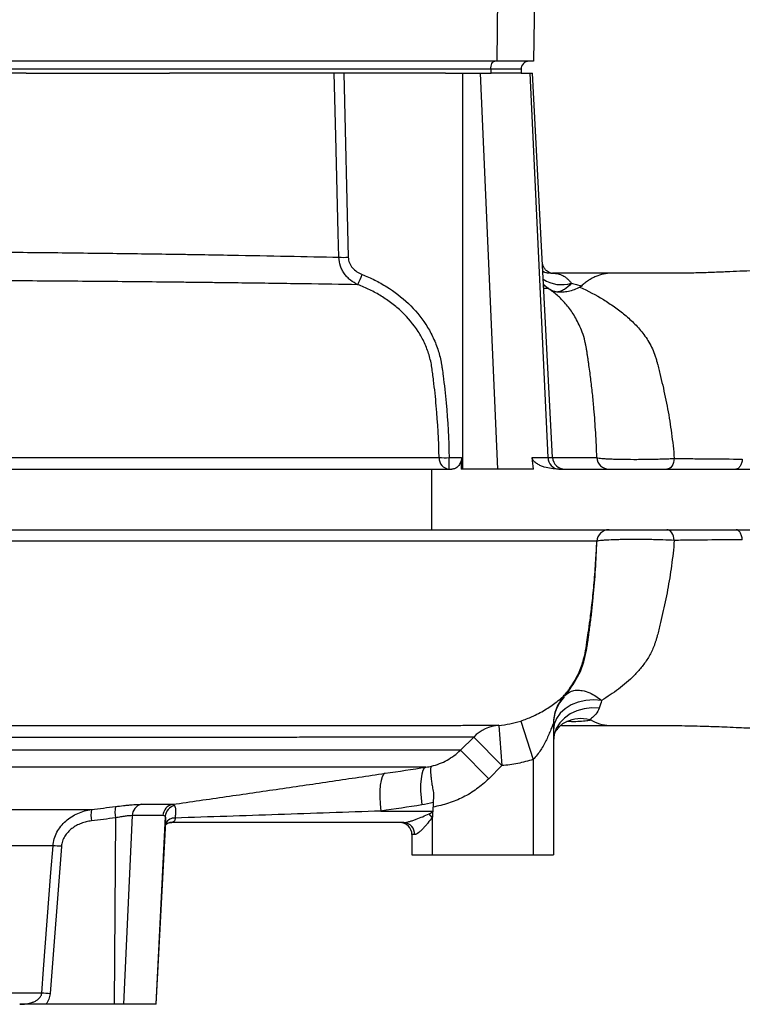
# Model space of a CAD drawing. Header units: millimetres. Extents: x 1836 to 4073, y 1425 to 4760.
# Tile 5 of 17: x 2534 to 2892, y 1675 to 2163. Entities that reach past the tile are written whole.
import ezdxf

# ---------------------------------------------------------------- set-up
doc = ezdxf.new("R2010")
doc.units = ezdxf.units.MM
doc.header["$LTSCALE"] = 2

msp = doc.modelspace()

# ---------------------------------------------------------------- linework, layer by layer
at = {"color": 7, "linetype": 'Continuous', "lineweight": 25}
for p, q in [((2771.49, 2238.44), (2770.65, 2142.44)), ((2790.38, 2238.44), (2788.7, 2142.44)), ((2770.65, 2142.44), (2381.65, 2142.44)), ((2788.7, 2142.44), (2770.65, 2142.44)), ((2767.6, 2138.44), (2378.6, 2138.44)), ((2537.64, 2136.44), (2400.96, 2136.44)), ((2537.64, 2136.44), (2608.56, 2136.44)), ((2745.24, 2136.44), (2608.56, 2136.44)), ((2694.82, 2136.44), (2697.08, 2045.34)), ((2745.24, 2136.44), (2753.74, 2136.44)), ((2753.74, 1940.44), (2753.74, 2136.44)), ((2753.74, 2136.44), (2762.53, 2136.44)), ((2771.15, 1940.44), (2762.53, 2136.44)), ((2762.53, 2136.44), (2767.74, 2136.44)), ((2767.6, 2138.44), (2767.6, 2136.44)), ((2782.6, 2138.44), (2767.6, 2138.44)), ((2782.6, 2136.44), (2767.74, 2136.44)), ((2782.6, 2138.44), (2782.6, 2136.44)), ((2782.6, 2136.44), (2787.11, 2136.44)), ((2795.99, 1946.12), (2787.11, 2136.44)), ((2787.11, 2136.44), (2788.25, 2136.44)), ((2798.23, 1946.12), (2788.25, 2136.44)), ((2797.14, 2037.44), (2798.4, 2037.44)), ((2827.7, 2037.44), (2798.25, 2037.44)), ((2858.8, 2037.44), (2827.36, 2037.44)), ((2795.62, 2030.26), (2798.9, 2028.45)), ((2747.03, 1946.12), (2753.16, 1946.12)), ((2747.03, 1940.44), (2747.03, 1946.12)), ((2788.1, 1946.12), (2795.99, 1946.12)), ((2354.08, 1940.44), (2738.29, 1940.44)), ((2738.29, 1940.44), (2738.29, 1910.44)), ((2738.29, 1940.44), (2748.42, 1940.44)), ((2753.74, 1940.44), (2752.92, 1940.44)), ((2771.15, 1940.44), (2753.74, 1940.44)), ((2788.82, 1940.44), (2771.15, 1940.44)), ((2801.31, 1940.44), (3002.87, 1940.44)), ((2354.08, 1910.44), (2738.29, 1910.44)), ((2738.29, 1910.44), (3002.72, 1910.44)), ((2803.18, 1827.54), (2803.82, 1827.91)), ((2803.78, 1827.93), (2804.1, 1828.28)), ((2782.42, 1815.7), (2788.6, 1796.69)), ((2798.6, 1814.44), (2798.6, 1749.44)), ((2771.63, 1813.57), (2773.17, 1793.64)), ((2802.71, 1813.44), (2826.66, 1813.44)), ((2827.36, 1813.44), (2858.85, 1813.44)), ((2752.6, 1801.27), (2759.16, 1807.78)), ((2759.16, 1807.78), (2773.17, 1793.64)), ((2752.6, 1801.27), (2416.69, 1801.27)), ((2752.6, 1801.27), (2766.61, 1787.13)), ((2788.6, 1796.69), (2788.6, 1749.44)), ((2735.54, 1792.86), (2419.28, 1792.86)), ((2773.17, 1793.64), (2766.61, 1787.13)), ((2739.12, 1775.31), (2738.9, 1771.12)), ((2493.13, 1771.88), (2569.97, 1771.88)), ((2594.62, 1774.46), (2610.16, 1774.46)), ((2713.27, 1771.12), (2738.9, 1771.12)), ((2738.9, 1771.12), (2738.89, 1770.98)), ((2581.86, 1767.76), (2581.23, 1675.44)), ((2590.13, 1768.85), (2585.78, 1675.44)), ((2605.37, 1768.85), (2590.13, 1768.85)), ((2606.39, 1768.49), (2601.75, 1675.44)), ((2602.03, 1675.44), (2606.77, 1765.79)), ((2608.63, 1765.4), (2609.8, 1765.44)), ((2724.65, 1765.44), (2608.78, 1765.44)), ((2738.6, 1767.97), (2737.11, 1769.71)), ((2738.6, 1767.97), (2738.6, 1749.44)), ((2728.6, 1759.44), (2728.6, 1749.44)), ((2729.88, 1759.44), (2728.6, 1759.44)), ((2550.93, 1753.87), (2491.55, 1753.87)), ((2555.09, 1753.66), (2549.49, 1680.71)), ((2728.6, 1749.44), (2738.6, 1749.44)), ((2738.6, 1749.44), (2788.6, 1749.44)), ((2788.6, 1749.44), (2798.6, 1749.44)), ((2545.34, 1680.91), (2488.42, 1680.91)), ((2581.23, 1675.44), (2547.36, 1675.44)), ((2585.78, 1675.44), (2581.23, 1675.44)), ((2601.75, 1675.44), (2585.78, 1675.44)), ((2602.03, 1675.44), (2601.75, 1675.44))]:
    msp.add_line(p, q, dxfattribs=at)
at = {"color": 8, "linetype": 'Continuous', "lineweight": 25}
msp.add_line((2795.99, 1946.12), (2798.23, 1946.12), dxfattribs=at)
at = {"color": 7, "linetype": 'Continuous', "lineweight": 25, "flags": 128}
for points in [[(2767.6, 2138.44), (2767.64, 2139.22), (2767.75, 2139.97), (2767.94, 2140.66), (2768.18, 2141.27), (2768.49, 2141.76), (2768.83, 2142.13), (2769.21, 2142.36), (2769.6, 2142.44)], [(2692.45, 2045.34), (2692.15, 2057.32), (2690.95, 2105.24), (2690.17, 2136.44)], [(2858.45, 1945.72), (2858.31, 1944.66), (2858.06, 1943.65), (2857.71, 1942.74), (2857.26, 1941.95), (2856.73, 1941.3), (2856.14, 1940.83), (2855.51, 1940.54), (2854.85, 1940.44)], [(2858.45, 1905.16), (2858.31, 1906.22), (2858.06, 1907.22), (2857.71, 1908.14), (2857.26, 1908.93), (2856.73, 1909.57), (2856.14, 1910.05), (2855.51, 1910.34), (2854.85, 1910.44)], [(2806.78, 1831.6), (2808.45, 1833.72), (2811.99, 1840.31), (2813.7, 1845.08), (2814.98, 1850.72), (2814.98, 1850.72), (2814.98, 1850.72)], [(2822.48, 1825.95), (2818.58, 1826.24), (2814.68, 1825.94), (2810.93, 1825.08), (2807.48, 1823.68), (2804.45, 1821.81), (2801.96, 1819.52), (2800.12, 1816.91), (2798.98, 1814.08), (2798.6, 1811.13)], [(2821.31, 1822.14), (2817.53, 1822.27), (2813.78, 1821.81), (2810.21, 1820.78), (2806.94, 1819.22), (2804.08, 1817.19), (2801.75, 1814.75), (2800.02, 1811.99), (2798.96, 1809.02), (2798.6, 1805.93)], [(2715.35, 1789.83), (2714.53, 1789.27), (2713.84, 1788.09), (2713.29, 1786.31), (2712.92, 1783.99), (2712.72, 1781.22), (2712.72, 1778.08), (2712.9, 1774.68), (2713.27, 1771.12)], [(2735.54, 1792.86), (2734.71, 1792.31), (2734.02, 1791.13), (2733.47, 1789.35), (2733.1, 1787.04), (2732.91, 1784.26), (2732.91, 1781.12), (2733.09, 1777.71), (2733.47, 1774.15)], [(2545.34, 1680.91), (2546.26, 1692.87), (2549.92, 1740.68), (2550.93, 1753.87)]]:
    msp.add_lwpolyline(points, dxfattribs=at)
at = {"color": 7, "linetype": 'Continuous', "lineweight": 25}
for centre, radius, start, end in [((2786.6, 2138.44), 4, 90, 180), ((2694.76, 2124.63), 79.32, 268.3283, 271.6717), ((2588.08, 2081.82), 124.28, 336.2416, 338.7733), ((2747.54, 1945.93), 5.52, 177.59, 264.6419), ((2745.08, 2018.02), 71.92, 267.568, 271.5495), ((2801.65, 1946.09), 5.66, 179.6502, 266.7227), ((2804.22, 1946.44), 6, 183, 270), ((2826.15, 1946.43), 6, 182.5141, 269.9738), ((2826.15, 1904.44), 6, 90.0262, 177.4859), ((2818.57, 1814.44), 19.97, 137.6053, 179.9964), ((2818.6, 1814.09), 20, 137.0979, 179.9483), ((2773.2, 1793.89), 19.75, 94.5424, 135.308), ((2583.7, 1769.11), 14.01, 168.577, 191.6865), ((2595.47, 1770.63), 13.91, 168.6413, 191.9187), ((2595.92, 1768.82), 5.79, 102.9483, 179.7173), ((2611.26, 1768.67), 5.89, 100.731, 178.2716), ((2612.67, 1767.75), 6.32, 104.8473, 173.2609), ((2722.6, 1759.44), 6, 0, 90), ((2724.24, 1759.8), 5.65, 356.3463, 85.8073), ((2548.93, 1672.73), 81.17, 85.6526, 88.5886), ((2543.32, 1599.53), 81.41, 85.6539, 88.5751)]:
    msp.add_arc(centre, radius, start, end, dxfattribs=at)
at = {"color": 8, "linetype": 'Continuous', "lineweight": 25}
for centre, radius, start, end in [((2796.43, 2042.37), 4.96, 232.2455, 248.5567), ((2802.7, 2048.21), 16.44, 236.3581, 287.1009), ((2611.08, 1762.71), 4.95, 86.4796, 151.4879)]:
    msp.add_arc(centre, radius, start, end, dxfattribs=at)
at = {"color": 7, "linetype": 'Continuous', "lineweight": 25}
for centre, major_axis, ratio, start_param, end_param in [((3064.34, -2849.57), (0, 7632.45), 0.052408, 0.891393, 0.89235), ((2694.21, 1771.44), (44.81, 0), 0.133894, 5.990405, 6.207124), ((2609.43, 1771.44), (5.72, 3.21), 0.886144, 4.147412, 4.182061), ((2694.21, 1771.44), (46.36, 0), 0.258819, 5.990405, 6.001004)]:
    msp.add_ellipse(centre, major_axis=major_axis, ratio=ratio, start_param=start_param, end_param=end_param, dxfattribs=at)
for points, knots in [([(2433.27, 2048.63), (2445.8, 2048.55), (2458.25, 2048.46), (2473.74, 2048.34), (2476.84, 2048.32), (2483.02, 2048.27), (2486.1, 2048.25), (2495.29, 2048.17), (2501.36, 2048.12), (2519.37, 2047.96), (2531.12, 2047.85), (2554.14, 2047.62), (2565.4, 2047.49), (2587.42, 2047.22), (2598.18, 2047.08), (2611.31, 2046.88), (2613.92, 2046.84), (2619.09, 2046.76), (2621.64, 2046.72), (2629.23, 2046.59), (2634.19, 2046.51), (2648.75, 2046.25), (2658.05, 2046.07), (2675.86, 2045.71), (2684.36, 2045.53), (2692.45, 2045.34)], [0, 0, 0, 0, 0.125, 0.125, 0.15625, 0.15625, 0.1875, 0.1875, 0.25, 0.25, 0.375, 0.375, 0.5, 0.5, 0.625, 0.625, 0.65625, 0.65625, 0.6875, 0.6875, 0.75, 0.75, 0.875, 0.875, 1, 1, 1, 1]), ([(2701.82, 2031.76), (2700.51, 2032.36), (2699.3, 2033.11), (2697.63, 2034.46), (2697.09, 2034.96), (2696.1, 2036.01), (2695.64, 2036.57), (2694.8, 2037.74), (2694.42, 2038.36), (2693.75, 2039.66), (2693.47, 2040.33), (2692.76, 2042.4), (2692.49, 2043.86), (2692.45, 2045.34)], [0, 0, 0, 0, 0.25, 0.25, 0.375, 0.375, 0.5, 0.5, 0.625, 0.625, 0.75, 0.75, 1, 1, 1, 1]), ([(2697.08, 2045.34), (2697.1, 2044.37), (2697.32, 2043.41), (2697.87, 2042.08), (2698.09, 2041.64), (2698.61, 2040.82), (2698.9, 2040.44), (2699.84, 2039.35), (2700.58, 2038.71), (2702.17, 2037.63), (2703.02, 2037.19), (2703.92, 2036.83)], [0, 0, 0, 0, 0.25, 0.25, 0.375, 0.375, 0.5, 0.5, 0.75, 0.75, 1, 1, 1, 1]), ([(2797.49, 2037.48), (2797.43, 2037.5), (2797.25, 2037.54), (2796.56, 2037.78), (2795.53, 2038.37), (2794.43, 2039.38), (2793.59, 2040.8), (2793.14, 2042.05), (2793.19, 2042.76), (2793.2, 2042.88)], [0, 0, 0, 0, 0.061443, 0.183126, 0.348854, 0.530915, 0.735919, 0.957857, 1, 1, 1, 1]), ([(2796.46, 2037.45), (2796.25, 2037.46), (2795.83, 2037.5), (2794.65, 2037.68), (2793.73, 2038.05), (2793.4, 2038.19)], [0, 0, 0, 0, 0.363738, 0.769331, 1, 1, 1, 1]), ([(2948.3, 2041.07), (2944.02, 2040.87), (2936.09, 2040.51), (2925.44, 2040), (2916.8, 2039.59), (2909.93, 2039.26), (2904.36, 2039), (2898.79, 2038.74), (2892.8, 2038.47), (2887.47, 2038.24), (2883.38, 2038.07), (2880.11, 2037.93), (2874.95, 2037.74), (2867.74, 2037.5), (2861.92, 2037.47), (2858.8, 2037.45)], [0, 0, 0, 0, 0.145973, 0.270214, 0.372761, 0.453596, 0.514924, 0.570791, 0.648942, 0.722377, 0.747298, 0.780288, 0.822866, 0.905042, 1, 1, 1, 1]), ([(2701.82, 2031.76), (2693.47, 2031.89), (2684.66, 2032.03), (2666.18, 2032.3), (2656.5, 2032.44), (2641.32, 2032.64), (2636.15, 2032.7), (2628.22, 2032.8), (2625.55, 2032.83), (2620.15, 2032.89), (2617.42, 2032.92), (2603.66, 2033.07), (2592.37, 2033.18), (2569.25, 2033.39), (2557.41, 2033.48), (2533.19, 2033.66), (2520.81, 2033.75), (2501.82, 2033.87), (2495.42, 2033.91), (2485.72, 2033.97), (2482.47, 2033.98), (2475.96, 2034.02), (2472.7, 2034.04), (2456.39, 2034.13), (2443.27, 2034.2), (2430.07, 2034.26)], [0, 0, 0, 0, 0.125, 0.125, 0.25, 0.25, 0.3125, 0.3125, 0.34375, 0.34375, 0.375, 0.375, 0.5, 0.5, 0.625, 0.625, 0.75, 0.75, 0.8125, 0.8125, 0.84375, 0.84375, 0.875, 0.875, 1, 1, 1, 1]), ([(2703.92, 2036.83), (2706.04, 2035.99), (2708.12, 2035.06), (2712.19, 2033.03), (2714.18, 2031.92), (2719.93, 2028.33), (2723.52, 2025.58), (2730.11, 2019.29), (2733, 2015.83), (2736.68, 2010.18), (2737.8, 2008.22), (2739.79, 2004.11), (2740.64, 2002.01), (2742.07, 1997.75), (2742.64, 1995.58), (2743.17, 1992.82), (2743.27, 1992.27), (2743.44, 1991.16), (2743.52, 1990.6), (2743.75, 1988.92), (2743.9, 1987.8), (2744.61, 1982.19), (2745.1, 1977.69), (2746.34, 1964.19), (2746.84, 1955.17), (2747.03, 1946.12)], [0, 0, 0, 0, 0.0625, 0.0625, 0.125, 0.125, 0.25, 0.25, 0.375, 0.375, 0.4375, 0.4375, 0.5, 0.5, 0.5625, 0.5625, 0.578125, 0.578125, 0.59375, 0.59375, 0.625, 0.625, 0.75, 0.75, 1, 1, 1, 1]), ([(2796.72, 2037.44), (2796.65, 2037.44), (2796.58, 2037.44), (2796.43, 2037.44), (2796.35, 2037.44), (2796.27, 2037.44)], [0, 0, 0, 0, 0.5, 0.5, 1, 1, 1, 1]), ([(2798.4, 2037.44), (2798.41, 2037.44), (2798.41, 2037.44), (2798.42, 2037.44), (2798.43, 2037.44), (2798.46, 2037.44), (2798.51, 2037.44), (2798.62, 2037.44), (2798.71, 2037.43), (2798.87, 2037.43), (2798.98, 2037.42), (2799.3, 2037.4), (2799.51, 2037.39), (2800.13, 2037.31), (2800.55, 2037.24), (2801.36, 2037.04), (2801.76, 2036.92), (2802.55, 2036.63), (2802.93, 2036.45), (2803.68, 2036.05), (2804.06, 2035.83), (2804.8, 2035.32), (2805.16, 2035.04), (2805.86, 2034.41), (2806.2, 2034.07), (2806.89, 2033.33), (2807.21, 2032.93), (2807.53, 2032.5)], [0, 0, 0, 0, 0.000977, 0.000977, 0.001953, 0.003906, 0.007813, 0.015625, 0.03125, 0.03125, 0.0625, 0.0625, 0.125, 0.125, 0.25, 0.25, 0.375, 0.375, 0.5, 0.5, 0.625, 0.625, 0.75, 0.75, 0.875, 0.875, 1, 1, 1, 1]), ([(2827.36, 2037.44), (2824.71, 2037.44), (2822.14, 2036.89), (2818.99, 2035.56), (2818.37, 2035.26), (2817.13, 2034.59), (2816.52, 2034.22), (2815.32, 2033.43), (2814.73, 2033), (2813.58, 2032.09), (2813.02, 2031.61), (2812.46, 2031.1)], [0, 0, 0, 0, 0.5, 0.5, 0.625, 0.625, 0.75, 0.75, 0.875, 0.875, 1, 1, 1, 1]), ([(2742.03, 1946.16), (2741.85, 1954.7), (2741.39, 1963.21), (2740.27, 1975.95), (2739.82, 1980.19), (2739.17, 1985.49), (2739.04, 1986.55), (2738.83, 1988.13), (2738.76, 1988.66), (2738.62, 1989.72), (2738.55, 1990.25), (2738.15, 1992.88), (2737.68, 1994.94), (2736.45, 1999), (2735.69, 2000.98), (2734.34, 2003.91), (2733.85, 2004.88), (2732.82, 2006.75), (2732.28, 2007.67), (2729.42, 2012.15), (2726.7, 2015.41), (2722.01, 2019.85), (2720.37, 2021.24), (2716.97, 2023.81), (2715.21, 2025.01), (2711.56, 2027.23), (2709.67, 2028.26), (2705.8, 2030.14), (2703.83, 2030.99), (2701.82, 2031.76)], [0, 0, 0, 0, 0.25, 0.25, 0.375, 0.375, 0.40625, 0.40625, 0.421875, 0.421875, 0.4375, 0.4375, 0.5, 0.5, 0.5625, 0.5625, 0.59375, 0.59375, 0.625, 0.625, 0.75, 0.75, 0.8125, 0.8125, 0.875, 0.875, 0.9375, 0.9375, 1, 1, 1, 1]), ([(2796.32, 2029.75), (2796.16, 2029.85), (2795.51, 2030.27), (2794.57, 2031.03), (2793.89, 2031.84), (2793.72, 2032.04)], [0, 0, 0, 0, 0.1939566, 0.8104372, 1, 1, 1, 1]), ([(2814.76, 2001.02), (2814.6, 2001.95), (2814.18, 2004.4), (2813.01, 2008.06), (2811.46, 2011.86), (2809.28, 2016.07), (2806.29, 2020.56), (2802.26, 2025.01), (2798.89, 2028.03), (2796.77, 2029.4), (2796.19, 2029.77)], [0, 0, 0, 0, 0.080158, 0.210986, 0.325322, 0.42899, 0.615423, 0.783896, 0.940987, 1, 1, 1, 1]), ([(2796.34, 2029.79), (2796.34, 2029.79), (2796.35, 2029.8), (2796.27, 2029.81), (2796.21, 2029.81)], [0, 0, 0, 0, 0.237365, 1, 1, 1, 1]), ([(2800.41, 2028.12), (2800.18, 2028.15), (2799.94, 2028.18), (2799.57, 2028.26), (2799.44, 2028.29), (2799.18, 2028.36), (2799.04, 2028.4), (2798.9, 2028.45)], [0, 0, 0, 0, 0.5, 0.5, 0.75, 0.75, 1, 1, 1, 1]), ([(2807.53, 2032.5), (2806.42, 2031.19), (2805.25, 2030.16), (2803.44, 2029.05), (2802.84, 2028.76), (2801.62, 2028.32), (2801.01, 2028.18), (2800.41, 2028.12)], [0, 0, 0, 0, 0.5, 0.5, 0.75, 0.75, 1, 1, 1, 1]), ([(2811.76, 2030.6), (2809.88, 2029.57), (2807.97, 2028.85), (2805.56, 2028.32), (2805.08, 2028.24), (2804.12, 2028.11), (2803.65, 2028.06), (2802.24, 2027.98), (2801.31, 2028.01), (2800.41, 2028.12)], [0, 0, 0, 0, 0.5, 0.5, 0.625, 0.625, 0.75, 0.75, 1, 1, 1, 1]), ([(2807.53, 2032.5), (2808.36, 2032.28), (2809.18, 2032.06), (2810.42, 2031.71), (2810.83, 2031.59), (2811.64, 2031.35), (2812.05, 2031.22), (2812.46, 2031.1)], [0, 0, 0, 0, 0.5, 0.5, 0.75, 0.75, 1, 1, 1, 1]), ([(2811.76, 2030.6), (2815.8, 2028.73), (2819.64, 2026.67), (2825.19, 2023.26), (2827.01, 2022.07), (2829.69, 2020.19), (2830.58, 2019.54), (2832.32, 2018.21), (2833.18, 2017.52), (2835.72, 2015.38), (2837.36, 2013.88), (2840.52, 2010.66), (2842.02, 2008.94), (2844.13, 2006.08), (2844.81, 2005.08), (2846.07, 2003.02), (2846.66, 2001.94), (2847.74, 1999.7), (2848.23, 1998.54), (2848.88, 1996.72), (2849.09, 1996.1), (2849.39, 1995.17), (2849.49, 1994.86), (2849.69, 1994.23), (2849.79, 1993.91), (2849.88, 1993.6)], [0, 0, 0, 0, 0.25, 0.25, 0.375, 0.375, 0.4375, 0.4375, 0.5, 0.5, 0.625, 0.625, 0.75, 0.75, 0.8125, 0.8125, 0.875, 0.875, 0.9375, 0.9375, 0.96875, 0.96875, 0.984375, 0.984375, 1, 1, 1, 1]), ([(2814.98, 2000.16), (2814.98, 2000.16), (2814.79, 2001.31), (2814.55, 2002.39), (2814.3, 2003.47)], [0, 0, 0, 0, 0.000029, 1, 1, 1, 1]), ([(2818.69, 1970.32), (2818.47, 1972.84), (2818.23, 1975.34), (2817.7, 1980.33), (2817.42, 1982.81), (2816.8, 1987.77), (2816.47, 1990.25), (2816.02, 1993.35), (2815.93, 1993.97), (2815.75, 1995.21), (2815.65, 1995.83), (2815.46, 1997.07), (2815.37, 1997.69), (2815.22, 1998.62), (2815.18, 1998.93), (2815.08, 1999.54), (2815.03, 1999.85), (2814.98, 2000.16)], [0, 0, 0, 0, 0.25, 0.25, 0.5, 0.5, 0.75, 0.75, 0.8125, 0.8125, 0.875, 0.875, 0.9375, 0.9375, 0.96875, 0.96875, 1, 1, 1, 1]), ([(2849.88, 1993.6), (2849.9, 1993.54), (2849.91, 1993.48), (2849.94, 1993.35), (2849.99, 1993.17), (2850.1, 1992.75), (2850.31, 1991.89), (2850.5, 1991.16), (2850.86, 1989.71), (2851.1, 1988.73), (2851.81, 1985.82), (2852.27, 1983.88), (2853.6, 1978.05), (2854.42, 1974.16), (2855.89, 1966.27), (2856.54, 1962.27), (2857.64, 1954.13), (2858.1, 1949.97), (2858.45, 1945.72)], [0, 0, 0, 0, 0.003906, 0.003906, 0.007813, 0.015625, 0.03125, 0.0625, 0.0625, 0.125, 0.125, 0.25, 0.25, 0.5, 0.5, 0.75, 0.75, 1, 1, 1, 1]), ([(1951.58, 1946.17), (1957.52, 1946.17), (1963.68, 1946.17), (1973.25, 1946.17), (1976.5, 1946.17), (1983.11, 1946.17), (1986.47, 1946.17), (2003.56, 1946.17), (2017.89, 1946.17), (2047.81, 1946.17), (2063.41, 1946.17), (2087.76, 1946.17), (2096.03, 1946.17), (2108.68, 1946.17), (2112.94, 1946.17), (2119.39, 1946.17), (2121.55, 1946.17), (2125.88, 1946.17), (2128.07, 1946.17), (2147.72, 1946.17), (2165.51, 1946.17), (2201.7, 1946.17), (2220.1, 1946.17), (2248.15, 1946.17), (2257.58, 1946.17), (2271.84, 1946.17), (2276.61, 1946.17), (2286.19, 1946.17), (2291.01, 1946.17), (2315.05, 1946.17), (2334.22, 1946.17), (2372.43, 1946.16), (2391.47, 1946.16), (2419.93, 1946.16), (2429.4, 1946.16), (2443.58, 1946.16), (2448.3, 1946.16), (2455.37, 1946.16), (2457.73, 1946.16), (2462.44, 1946.16), (2464.78, 1946.16), (2485.82, 1946.16), (2504.04, 1946.16), (2539.58, 1946.16), (2556.9, 1946.16), (2582.17, 1946.16), (2590.48, 1946.16), (2600.71, 1946.16), (2602.75, 1946.16), (2606.82, 1946.16), (2608.84, 1946.16), (2614.87, 1946.16), (2618.84, 1946.16), (2638.43, 1946.16), (2653.28, 1946.16), (2681.41, 1946.16), (2694.7, 1946.16), (2710.31, 1946.16), (2713.39, 1946.16), (2717.92, 1946.16), (2719.42, 1946.16), (2722.39, 1946.16), (2723.87, 1946.16), (2731.16, 1946.16), (2736.72, 1946.16), (2742.03, 1946.16)], [0, 0, 0, 0, 0.03125, 0.03125, 0.046875, 0.046875, 0.0625, 0.0625, 0.125, 0.125, 0.1875, 0.1875, 0.21875, 0.21875, 0.234375, 0.234375, 0.242188, 0.242188, 0.25, 0.25, 0.3125, 0.3125, 0.375, 0.375, 0.40625, 0.40625, 0.421875, 0.421875, 0.4375, 0.4375, 0.5, 0.5, 0.5625, 0.5625, 0.59375, 0.59375, 0.609375, 0.609375, 0.617188, 0.617188, 0.625, 0.625, 0.6875, 0.6875, 0.75, 0.75, 0.78125, 0.78125, 0.789062, 0.789062, 0.796875, 0.796875, 0.8125, 0.8125, 0.875, 0.875, 0.9375, 0.9375, 0.953125, 0.953125, 0.960937, 0.960937, 0.96875, 0.96875, 1, 1, 1, 1]), ([(2753.16, 1946.12), (2753.14, 1945.68), (2753.09, 1945.26), (2752.9, 1944.44), (2752.78, 1944.04), (2752.48, 1943.32), (2752.3, 1942.98), (2751.91, 1942.38), (2751.7, 1942.11), (2751.25, 1941.63), (2751.01, 1941.41), (2750.51, 1941.06), (2750.26, 1940.91), (2749.75, 1940.67), (2749.48, 1940.59), (2748.95, 1940.47), (2748.68, 1940.44), (2748.42, 1940.44)], [0, 0, 0, 0, 0.125, 0.125, 0.25, 0.25, 0.375, 0.375, 0.5, 0.5, 0.625, 0.625, 0.75, 0.75, 0.875, 0.875, 1, 1, 1, 1]), ([(2801.31, 1940.44), (2800.08, 1940.44), (2798.86, 1940.53), (2796.46, 1940.88), (2795.28, 1941.13), (2793.53, 1941.67), (2792.95, 1941.88), (2791.8, 1942.37), (2791.24, 1942.65), (2790.15, 1943.31), (2789.62, 1943.69), (2788.91, 1944.43), (2788.68, 1944.7), (2788.4, 1945.18), (2788.31, 1945.36), (2788.18, 1945.72), (2788.13, 1945.92), (2788.1, 1946.12)], [0, 0, 0, 0, 0.25, 0.25, 0.5, 0.5, 0.625, 0.625, 0.75, 0.75, 0.875, 0.875, 0.9375, 0.9375, 0.96875, 0.96875, 1, 1, 1, 1]), ([(2820.16, 1946.17), (2820.26, 1946.08), (2820.65, 1945.99), (2821.65, 1945.85), (2822.06, 1945.81), (2823, 1945.72), (2823.53, 1945.68), (2824.72, 1945.6), (2825.37, 1945.57), (2826.81, 1945.5), (2827.58, 1945.47), (2829.2, 1945.41), (2830.06, 1945.39), (2831.87, 1945.35), (2832.83, 1945.33), (2835.77, 1945.29), (2837.82, 1945.28), (2841.05, 1945.29), (2842.14, 1945.29), (2844.3, 1945.31), (2845.37, 1945.33), (2847.53, 1945.37), (2848.62, 1945.39), (2850.73, 1945.44), (2851.76, 1945.47), (2853.77, 1945.53), (2854.75, 1945.56), (2856.66, 1945.64), (2857.58, 1945.68), (2858.45, 1945.72)], [0, 0, 0, 0, 0.125, 0.125, 0.1875, 0.1875, 0.25, 0.25, 0.3125, 0.3125, 0.375, 0.375, 0.4375, 0.4375, 0.5, 0.5, 0.625, 0.625, 0.6875, 0.6875, 0.75, 0.75, 0.8125, 0.8125, 0.875, 0.875, 0.9375, 0.9375, 1, 1, 1, 1]), ([(2858.45, 1945.72), (2859.81, 1945.7), (2861.16, 1945.69), (2863.89, 1945.66), (2865.26, 1945.65), (2869.39, 1945.6), (2872.18, 1945.58), (2880.6, 1945.5), (2886.32, 1945.45), (2892.13, 1945.4)], [0, 0, 0, 0, 0.125, 0.125, 0.25, 0.25, 0.5, 0.5, 1, 1, 1, 1]), ([(2892.13, 1945.4), (2892.07, 1944.71), (2891.94, 1944.05), (2891.57, 1942.84), (2891.33, 1942.29), (2890.76, 1941.39), (2890.43, 1941.04), (2889.74, 1940.56), (2889.37, 1940.44), (2889, 1940.44)], [0, 0, 0, 0, 0.25, 0.25, 0.5, 0.5, 0.75, 0.75, 1, 1, 1, 1]), ([(2892.13, 1905.48), (2892.07, 1906.16), (2891.94, 1906.83), (2891.58, 1908.04), (2891.34, 1908.58), (2890.79, 1909.48), (2890.47, 1909.84), (2889.79, 1910.31), (2889.43, 1910.44), (2889.07, 1910.44)], [0, 0, 0, 0, 0.25, 0.25, 0.5, 0.5, 0.75, 0.75, 1, 1, 1, 1]), ([(2820.16, 1904.7), (2819.47, 1904.7), (2818.01, 1904.7), (2815.22, 1904.7), (2814.61, 1904.7), (2813.3, 1904.7), (2812.6, 1904.7), (2810.35, 1904.7), (2808.66, 1904.71), (2803.07, 1904.71), (2798.63, 1904.71), (2788.34, 1904.71), (2782.49, 1904.71), (2774.27, 1904.71), (2772.58, 1904.71), (2769.1, 1904.71), (2767.32, 1904.71), (2761.85, 1904.71), (2758.05, 1904.71), (2746.18, 1904.71), (2737.64, 1904.71), (2719.38, 1904.71), (2709.66, 1904.71), (2694.18, 1904.71), (2688.87, 1904.71), (2680.67, 1904.71), (2677.9, 1904.71), (2672.28, 1904.71), (2669.44, 1904.71), (2655.09, 1904.71), (2643.18, 1904.71), (2618.52, 1904.71), (2605.77, 1904.71), (2579.42, 1904.71), (2565.82, 1904.71), (2548.29, 1904.71), (2544.76, 1904.71), (2537.64, 1904.71), (2534.06, 1904.71), (2523.3, 1904.71), (2516.08, 1904.71), (2494.27, 1904.71), (2479.54, 1904.71), (2449.71, 1904.71), (2434.61, 1904.71), (2411.67, 1904.71), (2403.97, 1904.71), (2392.36, 1904.71), (2388.47, 1904.71), (2380.7, 1904.71), (2376.81, 1904.71), (2365.17, 1904.71), (2357.42, 1904.71), (2341.96, 1904.71), (2334.24, 1904.71), (2311.13, 1904.71), (2295.77, 1904.71), (2265.18, 1904.71), (2249.93, 1904.71), (2230.95, 1904.71), (2227.15, 1904.71), (2219.6, 1904.71), (2215.84, 1904.71), (2204.61, 1904.71), (2197.2, 1904.71), (2175.18, 1904.71), (2160.78, 1904.71), (2132.53, 1904.71), (2118.68, 1904.71), (2098.33, 1904.71), (2091.62, 1904.71), (2078.33, 1904.71), (2071.75, 1904.71), (2039.5, 1904.71), (2015.65, 1904.71), (1982.72, 1904.71), (1972.21, 1904.71), (1959.68, 1904.71), (1957.2, 1904.71), (1952.31, 1904.71), (1949.89, 1904.71), (1942.76, 1904.71), (1938.17, 1904.71), (1924.87, 1904.71), (1916.64, 1904.71), (1901.42, 1904.71), (1894.43, 1904.71), (1881.69, 1904.71), (1875.94, 1904.71), (1869.56, 1904.71), (1868.33, 1904.71), (1865.95, 1904.71), (1864.81, 1904.71), (1861.51, 1904.71), (1859.49, 1904.71), (1853.96, 1904.71), (1850.98, 1904.71), (1846.33, 1904.71), (1844.66, 1904.71), (1843.65, 1904.71)], [0, 0, 0, 0, 0.03125, 0.03125, 0.039063, 0.039063, 0.046875, 0.046875, 0.0625, 0.0625, 0.09375, 0.09375, 0.125, 0.125, 0.132813, 0.132813, 0.140625, 0.140625, 0.15625, 0.15625, 0.1875, 0.1875, 0.21875, 0.21875, 0.234375, 0.234375, 0.242188, 0.242188, 0.25, 0.25, 0.28125, 0.28125, 0.3125, 0.3125, 0.34375, 0.34375, 0.351563, 0.351563, 0.359375, 0.359375, 0.375, 0.375, 0.40625, 0.40625, 0.4375, 0.4375, 0.453125, 0.453125, 0.460938, 0.460938, 0.46875, 0.46875, 0.484375, 0.484375, 0.5, 0.5, 0.53125, 0.53125, 0.5625, 0.5625, 0.570313, 0.570313, 0.578125, 0.578125, 0.59375, 0.59375, 0.625, 0.625, 0.65625, 0.65625, 0.671875, 0.671875, 0.6875, 0.6875, 0.75, 0.75, 0.78125, 0.78125, 0.789063, 0.789063, 0.796875, 0.796875, 0.8125, 0.8125, 0.84375, 0.84375, 0.875, 0.875, 0.90625, 0.90625, 0.914063, 0.914063, 0.921875, 0.921875, 0.9375, 0.9375, 0.96875, 0.96875, 1, 1, 1, 1]), ([(2803.16, 1827.56), (2803.7, 1828.15), (2804.92, 1829.47), (2806.79, 1831.92), (2808.96, 1835.19), (2810.8, 1838.67), (2812.28, 1842.17), (2813.43, 1845.53), (2814.5, 1849.74), (2815.17, 1854.45), (2816, 1859.89), (2816.88, 1866.4), (2817.89, 1874.68), (2818.86, 1884.55), (2819.65, 1894.71), (2819.96, 1901.56), (2820.11, 1904.7)], [0, 0, 0, 0, 0.0301115, 0.0676653, 0.1160207, 0.1776254, 0.2149301, 0.2581805, 0.3099862, 0.3768231, 0.4349796, 0.5147866, 0.6210514, 0.7451033, 0.8831772, 1, 1, 1, 1]), ([(2814.98, 1850.72), (2814.98, 1850.73), (2814.98, 1850.75), (2814.99, 1850.79), (2815, 1850.84), (2815.02, 1850.96), (2815.06, 1851.19), (2815.13, 1851.67), (2815.2, 1852.08), (2815.33, 1852.91), (2815.41, 1853.46), (2815.58, 1854.56), (2815.67, 1855.12), (2815.83, 1856.22), (2815.91, 1856.77), (2816.15, 1858.43), (2816.31, 1859.53), (2816.61, 1861.73), (2816.76, 1862.84), (2817.18, 1866.14), (2817.45, 1868.35), (2817.94, 1872.77), (2818.17, 1874.99), (2818.81, 1881.68), (2819.16, 1886.19), (2819.6, 1893.06), (2819.74, 1895.37), (2819.97, 1900.03), (2820.07, 1902.36), (2820.16, 1904.7)], [0, 0, 0, 0, 0.000977, 0.000977, 0.001953, 0.003906, 0.007812, 0.015625, 0.03125, 0.03125, 0.0625, 0.0625, 0.09375, 0.09375, 0.125, 0.125, 0.1875, 0.1875, 0.25, 0.25, 0.375, 0.375, 0.5, 0.5, 0.75, 0.75, 0.875, 0.875, 1, 1, 1, 1]), ([(2858.45, 1905.16), (2856.7, 1905.24), (2854.82, 1905.31), (2851.79, 1905.41), (2850.74, 1905.44), (2848.63, 1905.49), (2847.57, 1905.51), (2845.42, 1905.55), (2844.34, 1905.56), (2842.15, 1905.58), (2841.07, 1905.59), (2838.95, 1905.59), (2837.9, 1905.59), (2835.83, 1905.58), (2834.8, 1905.57), (2832.85, 1905.54), (2831.91, 1905.53), (2830.1, 1905.49), (2829.23, 1905.46), (2826.76, 1905.38), (2825.34, 1905.31), (2823.84, 1905.21), (2823.56, 1905.19), (2823.02, 1905.15), (2822.77, 1905.13), (2822.07, 1905.07), (2821.66, 1905.03), (2820.99, 1904.94), (2820.73, 1904.89), (2820.33, 1904.8), (2820.21, 1904.75), (2820.16, 1904.7)], [0, 0, 0, 0, 0.125, 0.125, 0.1875, 0.1875, 0.25, 0.25, 0.3125, 0.3125, 0.375, 0.375, 0.4375, 0.4375, 0.5, 0.5, 0.5625, 0.5625, 0.625, 0.625, 0.75, 0.75, 0.78125, 0.78125, 0.8125, 0.8125, 0.875, 0.875, 0.9375, 0.9375, 1, 1, 1, 1]), ([(2858.45, 1905.16), (2858.27, 1903.03), (2858.07, 1900.91), (2857.61, 1896.73), (2857.36, 1894.67), (2856.53, 1888.54), (2855.88, 1884.55), (2854.41, 1876.67), (2853.59, 1872.78), (2852.26, 1866.97), (2851.81, 1865.03), (2851.1, 1862.13), (2850.86, 1861.16), (2850.49, 1859.7), (2850.37, 1859.22), (2850.19, 1858.49), (2850.13, 1858.25), (2850, 1857.76), (2849.94, 1857.52), (2849.88, 1857.28)], [0, 0, 0, 0, 0.125, 0.125, 0.25, 0.25, 0.5, 0.5, 0.75, 0.75, 0.875, 0.875, 0.9375, 0.9375, 0.96875, 0.96875, 0.984375, 0.984375, 1, 1, 1, 1]), ([(2892.13, 1905.48), (2886.32, 1905.43), (2880.59, 1905.38), (2872.17, 1905.3), (2868, 1905.26), (2863.89, 1905.21), (2861.16, 1905.19), (2859.81, 1905.17), (2858.45, 1905.16)], [0, 0, 0, 0, 0.5, 0.5, 0.75, 0.875, 0.875, 1, 1, 1, 1]), ([(2849.88, 1857.28), (2849.86, 1857.22), (2849.84, 1857.15), (2849.81, 1857.03), (2849.75, 1856.85), (2849.62, 1856.43), (2849.51, 1856.06), (2849.28, 1855.34), (2849.12, 1854.86), (2848.8, 1853.92), (2848.63, 1853.45), (2848.29, 1852.53), (2848.11, 1852.07), (2847.16, 1849.85), (2846.28, 1848.18), (2844.34, 1845.05), (2843.27, 1843.57), (2841, 1840.78), (2839.81, 1839.48), (2836.14, 1835.79), (2833.56, 1833.58), (2829.51, 1830.54), (2828.13, 1829.58), (2825.33, 1827.71), (2823.91, 1826.81), (2822.48, 1825.95)], [0, 0, 0, 0, 0.003906, 0.003906, 0.007813, 0.015625, 0.03125, 0.03125, 0.0625, 0.0625, 0.09375, 0.09375, 0.125, 0.125, 0.25, 0.25, 0.375, 0.375, 0.5, 0.5, 0.75, 0.75, 0.875, 0.875, 1, 1, 1, 1]), ([(2807.21, 1831.97), (2806.92, 1831.57), (2805.98, 1830.23), (2804.88, 1829.11), (2804.1, 1828.32)], [0, 0, 0, 0, 0.29849, 1, 1, 1, 1]), ([(2821.31, 1822.14), (2820.93, 1820.99), (2820.34, 1819.98), (2819.19, 1818.6), (2818.75, 1818.16), (2818.04, 1817.53), (2817.79, 1817.32), (2817.4, 1817.02), (2817.27, 1816.92), (2817, 1816.73), (2816.86, 1816.63), (2816.72, 1816.54)], [0, 0, 0, 0, 0.5, 0.5, 0.75, 0.75, 0.875, 0.875, 0.9375, 0.9375, 1, 1, 1, 1]), ([(2798.6, 1814.44), (2798.6, 1814.47), (2798.59, 1814.47), (2798.55, 1814.42), (2798.52, 1814.36), (2798.41, 1814.11), (2798.31, 1813.85), (2798.07, 1813.25), (2797.94, 1812.92), (2797.66, 1812.21), (2797.51, 1811.83), (2797.04, 1810.65), (2796.7, 1809.83), (2795.97, 1808.17), (2795.59, 1807.32), (2794.76, 1805.62), (2794.32, 1804.76), (2793.38, 1803.07), (2792.88, 1802.22), (2791.8, 1800.56), (2791.23, 1799.74), (2789.99, 1798.16), (2789.33, 1797.4), (2788.6, 1796.69)], [0, 0, 0, 0, 0.03125, 0.03125, 0.0625, 0.0625, 0.125, 0.125, 0.1875, 0.1875, 0.25, 0.25, 0.375, 0.375, 0.5, 0.5, 0.625, 0.625, 0.75, 0.75, 0.875, 0.875, 1, 1, 1, 1]), ([(2800.57, 1811.39), (2800.66, 1811.58), (2801.66, 1813.48), (2805.14, 1815.7), (2810.57, 1817.52), (2814.59, 1816.81), (2816.6, 1816.45)], [0, 0, 0, 0, 0.033669, 0.354553, 0.677311, 1, 1, 1, 1]), ([(2816.72, 1816.54), (2816.72, 1816.54), (2816.72, 1816.54), (2816.72, 1816.54), (2816.68, 1816.51), (2816.64, 1816.48), (2816.6, 1816.45)], [-0.00000006, -0.00000006, -0.00000006, -0.00000006, 0, 0, 0, 0.0001206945, 0.0001206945, 0.0001206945, 0.0001206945]), ([(2817.47, 1816.1), (2817.52, 1816.08), (2819.3, 1815.09), (2822.75, 1813.78), (2825.88, 1813.44), (2827.36, 1813.44)], [0.84190018, 0.84190018, 0.84190018, 0.84190018, 0.84213599, 0.85011704, 0.85809808, 0.85809808, 0.85809808, 0.85809808]), ([(2418.6, 1813.44), (2429.08, 1813.44), (2450.1, 1813.44), (2481.25, 1813.44), (2512.03, 1813.44), (2537.32, 1813.44), (2557.29, 1813.44), (2572.3, 1813.44), (2586.99, 1813.44), (2601.4, 1813.44), (2615.46, 1813.44), (2629.2, 1813.44), (2642.48, 1813.45), (2655.39, 1813.45), (2667.82, 1813.46), (2676.4, 1813.47), (2680.64, 1813.47), (2681.09, 1813.48)], [0, 0, 0, 0, 0.103377, 0.207373, 0.313309, 0.419913, 0.475617, 0.531322, 0.587429, 0.643533, 0.70094, 0.758347, 0.816181, 0.874016, 0.933412, 0.992925, 1, 1, 1, 1]), ([(2798.98, 1808.88), (2799.2, 1809.45), (2799.57, 1810.4), (2800.18, 1811.16), (2800.41, 1811.46)], [0, 0, 0, 0, 0.6107326, 1, 1, 1, 1]), ([(2858.85, 1813.43), (2861.04, 1813.42), (2865.2, 1813.4), (2870.78, 1813.26), (2875.43, 1813.11), (2879.9, 1812.95), (2884.92, 1812.75), (2890.21, 1812.52), (2894.63, 1812.32), (2898.01, 1812.17), (2901.15, 1812.02), (2905.3, 1811.83), (2910.91, 1811.57), (2917.99, 1811.23), (2926.57, 1810.82), (2936.58, 1810.35), (2943.86, 1810.01), (2947.64, 1809.84)], [0, 0, 0, 0, 0.066695, 0.1272239, 0.1708846, 0.2087352, 0.2667445, 0.3319776, 0.3856451, 0.4154205, 0.4474024, 0.4969947, 0.5642169, 0.6489483, 0.751066, 0.8705912, 1, 1, 1, 1]), ([(2759.16, 1807.78), (2757.71, 1807.78), (2755.83, 1807.78), (2751.21, 1807.78), (2748.47, 1807.78), (2743.7, 1807.78), (2742, 1807.78), (2738.39, 1807.77), (2736.47, 1807.77), (2730.41, 1807.76), (2725.98, 1807.74), (2716.37, 1807.72), (2711.18, 1807.71), (2700.05, 1807.68), (2694.11, 1807.67), (2684.63, 1807.65), (2681.37, 1807.65), (2676.34, 1807.64), (2674.64, 1807.64), (2671.19, 1807.63), (2669.44, 1807.63), (2660.59, 1807.62), (2653.17, 1807.61), (2637.69, 1807.6), (2629.68, 1807.59), (2613.16, 1807.58), (2604.65, 1807.58), (2578.36, 1807.58), (2559.83, 1807.58), (2537.81, 1807.58), (2535.35, 1807.58), (2530.4, 1807.58), (2527.92, 1807.58), (2520.46, 1807.58), (2515.46, 1807.58), (2500.36, 1807.58), (2490.18, 1807.58), (2469.58, 1807.58), (2459.17, 1807.58), (2438.12, 1807.58), (2427.48, 1807.58), (2416.72, 1807.58)], [0, 0, 0, 0, 0.0625, 0.0625, 0.125, 0.125, 0.15625, 0.15625, 0.1875, 0.1875, 0.25, 0.25, 0.3125, 0.3125, 0.375, 0.375, 0.40625, 0.40625, 0.421875, 0.421875, 0.4375, 0.4375, 0.5, 0.5, 0.5625, 0.5625, 0.625, 0.625, 0.75, 0.75, 0.765625, 0.765625, 0.78125, 0.78125, 0.8125, 0.8125, 0.875, 0.875, 0.9375, 0.9375, 1, 1, 1, 1]), ([(2738.3, 1793.37), (2739.64, 1793.69), (2740.95, 1794.1), (2743.52, 1795.1), (2744.79, 1795.69), (2748.4, 1797.69), (2750.61, 1799.33), (2752.6, 1801.27)], [0, 0, 0, 0, 0.25, 0.25, 0.5, 0.5, 1, 1, 1, 1]), ([(2788.6, 1796.69), (2786.09, 1795.88), (2783.55, 1795.22), (2778.41, 1794.2), (2775.81, 1793.84), (2773.17, 1793.64)], [0, 0, 0, 0, 0.5, 0.5, 1, 1, 1, 1]), ([(2610.16, 1774.46), (2619.03, 1775.73), (2627.87, 1777), (2645.5, 1779.55), (2654.29, 1780.83), (2671.82, 1783.39), (2680.56, 1784.67), (2697.99, 1787.25), (2706.68, 1788.54), (2715.35, 1789.83)], [0, 0, 0, 0, 0.25, 0.25, 0.5, 0.5, 0.75, 0.75, 1, 1, 1, 1]), ([(2738.3, 1793.37), (2738.27, 1793.35), (2738.24, 1793.33), (2738.19, 1793.28), (2738.17, 1793.25), (2738.1, 1793.15), (2738.06, 1793.07), (2737.96, 1792.76), (2737.9, 1792.48), (2737.85, 1791.96), (2737.84, 1791.76), (2737.83, 1791.34), (2737.83, 1791.12), (2737.84, 1790.4), (2737.86, 1789.86), (2737.95, 1788.65), (2738.02, 1787.97), (2738.19, 1786.54), (2738.29, 1785.77), (2738.53, 1784.16), (2738.67, 1783.3), (2738.98, 1781.51), (2739.16, 1780.59), (2739.34, 1779.64)], [0, 0, 0, 0, 0.03125, 0.03125, 0.0625, 0.0625, 0.125, 0.125, 0.25, 0.25, 0.3125, 0.3125, 0.375, 0.375, 0.5, 0.5, 0.625, 0.625, 0.75, 0.75, 0.875, 0.875, 1, 1, 1, 1]), ([(2766.61, 1787.13), (2764.73, 1785.27), (2762.73, 1783.58), (2758.51, 1780.54), (2756.28, 1779.18), (2752.76, 1777.39), (2751.55, 1776.84), (2749.12, 1775.83), (2747.89, 1775.38), (2744.16, 1774.17), (2741.61, 1773.55), (2739, 1773.13)], [0, 0, 0, 0, 0.25, 0.25, 0.5, 0.5, 0.625, 0.625, 0.75, 0.75, 1, 1, 1, 1]), ([(2550.93, 1753.87), (2551.02, 1755.06), (2551.23, 1756.22), (2551.89, 1758.49), (2552.34, 1759.6), (2553.44, 1761.69), (2554.08, 1762.68), (2555.56, 1764.55), (2556.38, 1765.4), (2558.13, 1766.96), (2559.07, 1767.67), (2561.08, 1768.94), (2562.12, 1769.5), (2564.26, 1770.44), (2565.37, 1770.84), (2567.63, 1771.48), (2568.8, 1771.72), (2569.97, 1771.88)], [0, 0, 0, 0, 0.125, 0.125, 0.25, 0.25, 0.375, 0.375, 0.5, 0.5, 0.625, 0.625, 0.75, 0.75, 0.875, 0.875, 1, 1, 1, 1]), ([(2581.84, 1773.37), (2583.18, 1773.54), (2584.48, 1773.69), (2586.37, 1773.89), (2586.99, 1773.96), (2588.19, 1774.07), (2588.76, 1774.13), (2589.87, 1774.22), (2590.4, 1774.26), (2591.41, 1774.33), (2591.89, 1774.36), (2593.23, 1774.44), (2594, 1774.46), (2594.62, 1774.46)], [0, 0, 0, 0, 0.25, 0.25, 0.375, 0.375, 0.5, 0.5, 0.625, 0.625, 0.75, 0.75, 1, 1, 1, 1]), ([(2611.05, 1773.86), (2611.23, 1773.62), (2611.36, 1773.32), (2611.48, 1772.74), (2611.52, 1772.53), (2611.56, 1772.07), (2611.58, 1771.82), (2611.6, 1771.03), (2611.58, 1770.44), (2611.51, 1769.13), (2611.45, 1768.42), (2611.38, 1767.65)], [0, 0, 0, 0, 0.25, 0.25, 0.375, 0.375, 0.5, 0.5, 0.75, 0.75, 1, 1, 1, 1]), ([(2713.27, 1771.12), (2696.33, 1770.54), (2679.38, 1769.96), (2645.42, 1768.8), (2628.42, 1768.23), (2611.38, 1767.65)], [0, 0, 0, 0, 0.5, 0.5, 1, 1, 1, 1]), ([(2738.89, 1770.98), (2738.86, 1770.5), (2738.84, 1770.02), (2738.79, 1769.06), (2738.76, 1768.58), (2738.74, 1768.1)], [0, 0, 0, 0, 0.5, 0.5, 1, 1, 1, 1]), ([(2569.99, 1766.27), (2569.11, 1766.16), (2568.25, 1766), (2566.55, 1765.59), (2565.72, 1765.33), (2564.09, 1764.71), (2563.3, 1764.35), (2561.75, 1763.5), (2561, 1763.03), (2559.61, 1761.97), (2558.96, 1761.39), (2557.74, 1760.09), (2557.2, 1759.39), (2556.28, 1757.89), (2555.89, 1757.08), (2555.33, 1755.41), (2555.15, 1754.55), (2555.09, 1753.66)], [0, 0, 0, 0, 0.125, 0.125, 0.25, 0.25, 0.375, 0.375, 0.5, 0.5, 0.625, 0.625, 0.75, 0.75, 0.875, 0.875, 1, 1, 1, 1]), ([(2590.13, 1768.85), (2589.72, 1768.85), (2589.23, 1768.83), (2588.36, 1768.75), (2588.04, 1768.72), (2587.39, 1768.65), (2586.7, 1768.57), (2585.96, 1768.46), (2585.18, 1768.34), (2584.78, 1768.28), (2583.56, 1768.08), (2582.73, 1767.93), (2581.86, 1767.76)], [0, 0, 0, 0, 0.25, 0.25, 0.375, 0.375, 0.5, 0.625, 0.625, 0.75, 0.75, 1, 1, 1, 1]), ([(2606.68, 1764.19), (2606.77, 1764.32), (2607.04, 1764.69), (2607.93, 1765.3), (2608.66, 1765.43), (2608.7, 1765.43), (2608.71, 1765.43)], [0, 0, 0, 0, 0.199901, 0.588072, 0.892822, 1, 1, 1, 1]), ([(2611.38, 1767.65), (2611.36, 1767.3), (2611.31, 1766.98), (2611.13, 1766.43), (2610.99, 1766.19), (2610.59, 1765.81), (2610.32, 1765.67), (2609.71, 1765.5), (2609.37, 1765.45), (2609, 1765.44)], [0, 0, 0, 0, 0.25, 0.25, 0.5, 0.5, 0.75, 0.75, 1, 1, 1, 1]), ([(2724.65, 1765.44), (2724.85, 1765.44), (2725.06, 1765.45), (2725.51, 1765.51), (2725.75, 1765.56), (2726.48, 1765.71), (2726.99, 1765.84), (2728.03, 1766.15), (2728.56, 1766.32), (2729.63, 1766.68), (2730.17, 1766.88), (2731.78, 1767.48), (2732.86, 1767.91), (2735, 1768.79), (2736.06, 1769.24), (2737.11, 1769.71)], [0, 0, 0, 0, 0.0625, 0.0625, 0.125, 0.125, 0.25, 0.25, 0.375, 0.375, 0.5, 0.5, 0.75, 0.75, 1, 1, 1, 1]), ([(2738.6, 1767.97), (2737.91, 1767.03), (2737.2, 1766.1), (2736.11, 1764.76), (2735.75, 1764.32), (2735, 1763.46), (2734.63, 1763.03), (2733.87, 1762.22), (2733.49, 1761.83), (2732.73, 1761.1), (2732.34, 1760.76), (2731.59, 1760.16), (2731.22, 1759.91), (2730.69, 1759.64), (2730.51, 1759.56), (2730.18, 1759.46), (2730.03, 1759.44), (2729.88, 1759.44)], [0, 0, 0, 0, 0.25, 0.25, 0.375, 0.375, 0.5, 0.5, 0.625, 0.625, 0.75, 0.75, 0.875, 0.875, 0.9375, 0.9375, 1, 1, 1, 1]), ([(2534.44, 1675.44), (2535.5, 1675.44), (2536.56, 1675.51), (2538.68, 1675.82), (2539.72, 1676.06), (2541.25, 1676.61), (2541.75, 1676.82), (2542.72, 1677.33), (2543.18, 1677.63), (2544.06, 1678.35), (2544.45, 1678.76), (2544.92, 1679.5), (2545.05, 1679.76), (2545.25, 1680.32), (2545.32, 1680.62), (2545.34, 1680.91)], [0, 0, 0, 0, 0.25, 0.25, 0.5, 0.5, 0.625, 0.625, 0.75, 0.75, 0.875, 0.875, 0.9375, 0.9375, 1, 1, 1, 1]), ([(2549.49, 1680.71), (2549.41, 1679.74), (2549.19, 1678.81), (2548.64, 1677.48), (2548.42, 1677.04), (2547.93, 1676.21), (2547.66, 1675.82), (2547.36, 1675.44)], [0, 0, 0, 0, 0.5, 0.5, 0.75, 0.75, 1, 1, 1, 1]), ([(2547.36, 1675.44), (2546.1, 1675.44), (2544.91, 1675.44), (2542.61, 1675.44), (2541.53, 1675.44), (2539.44, 1675.44), (2538.43, 1675.44), (2536.42, 1675.44), (2535.43, 1675.44), (2534.44, 1675.44)], [0, 0, 0, 0, 0.25, 0.25, 0.5, 0.5, 0.75, 0.75, 1, 1, 1, 1])]:
    msp.add_open_spline(points, degree=3, knots=knots, dxfattribs=at)
at = {"color": 8, "linetype": 'Continuous', "lineweight": 25}
for points, knots in [([(2796.21, 2029.81), (2796.06, 2029.83), (2795.71, 2029.88), (2794.85, 2029.92), (2793.98, 2029.95), (2793.83, 2029.95)], [0, 0, 0, 0, 0.40402, 0.90338, 1, 1, 1, 1]), ([(2820.16, 1946.17), (2820.01, 1950.3), (2819.81, 1954.38), (2819.32, 1962.42), (2819.03, 1966.39), (2818.69, 1970.32)], [0, 0, 0, 0, 0.5, 0.5, 1, 1, 1, 1]), ([(2798.32, 1946.17), (2801.05, 1946.17), (2806.86, 1946.17), (2813.24, 1946.17), (2818.11, 1946.17), (2819.48, 1946.17), (2820.16, 1946.17)], [0, 0, 0, 0, 0.227223, 0.48207, 0.740425, 1, 1, 1, 1]), ([(2804.23, 1828.18), (2805.26, 1829.09), (2806.92, 1830.55), (2810.09, 1831.07), (2813.12, 1830.89), (2817.35, 1829.67), (2820.54, 1827.35), (2822.48, 1825.95)], [0, 0, 0, 0, 0.2390716, 0.382657, 0.5304441, 0.7148793, 1, 1, 1, 1]), ([(2782.42, 1815.7), (2784.41, 1816.41), (2786.94, 1817.33), (2790.35, 1818.95), (2793.01, 1820.36), (2796.07, 1822.23), (2798.85, 1824.16), (2801.39, 1826.1), (2802.92, 1827.4), (2803.17, 1827.54), (2803.18, 1827.54)], [0, 0, 0, 0, 0.178437, 0.228027, 0.349159, 0.473703, 0.621658, 0.77368, 0.992448, 1, 1, 1, 1]), ([(2817.47, 1816.11), (2816.7, 1815.98), (2813.85, 1815.53), (2809.8, 1815.27), (2806.13, 1815.45), (2805.28, 1815.49)], [0, 0, 0, 0, 0.222768, 0.820015, 1, 1, 1, 1]), ([(2681.09, 1813.48), (2684.2, 1813.48), (2690.89, 1813.49), (2700.49, 1813.5), (2710.01, 1813.51), (2719, 1813.52), (2727.43, 1813.54), (2735.28, 1813.55), (2742.49, 1813.56), (2749.71, 1813.57), (2756.65, 1813.58), (2762.96, 1813.58), (2768.12, 1813.58), (2770.46, 1813.58), (2771.63, 1813.57)], [0, 0, 0, 0, 0.06462, 0.138703, 0.213295, 0.287886, 0.364071, 0.440255, 0.516983, 0.59371, 0.694484, 0.79557, 0.89762, 1, 1, 1, 1]), ([(2606.74, 1766.01), (2606.76, 1766.43), (2606.82, 1767.38), (2606.65, 1768.13), (2606.44, 1768.42), (2606.39, 1768.49)], [0, 0, 0, 0, 0.384433, 0.855844, 1, 1, 1, 1])]:
    msp.add_open_spline(points, degree=3, knots=knots, dxfattribs=at)
at = {"color": 7, "linetype": 'Continuous', "lineweight": 25}
for points in [[(2812.46, 2031.1), (2812.27, 2030.92), (2812.04, 2030.75), (2811.76, 2030.6)], [(2788.82, 1940.44), (2788.59, 1942.33), (2788.34, 1944.23), (2788.1, 1946.12)], [(2822.48, 1825.95), (2822.09, 1824.59), (2821.71, 1823.33), (2821.31, 1822.14)], [(2771.63, 1813.57), (2775.31, 1813.86), (2778.91, 1814.56), (2782.42, 1815.7)], [(2816.6, 1816.45), (2816.93, 1816.36), (2817.23, 1816.24), (2817.47, 1816.11)], [(2715.35, 1789.83), (2722.08, 1790.83), (2728.81, 1791.84), (2735.54, 1792.86)], [(2735.54, 1792.86), (2736.47, 1792.99), (2737.39, 1793.16), (2738.3, 1793.37)], [(2739.34, 1779.64), (2739.27, 1778.22), (2739.19, 1776.77), (2739.12, 1775.31)], [(2739.12, 1775.31), (2737.25, 1774.82), (2735.37, 1774.44), (2733.47, 1774.15)], [(2569.97, 1771.88), (2573.93, 1772.37), (2577.88, 1772.87), (2581.84, 1773.37)], [(2610.16, 1774.46), (2610.47, 1774.43), (2610.77, 1774.23), (2611.05, 1773.86)], [(2733.47, 1774.15), (2726.73, 1773.14), (2720, 1772.13), (2713.27, 1771.12)], [(2581.86, 1767.76), (2577.9, 1767.25), (2573.95, 1766.76), (2569.99, 1766.27)], [(2606.39, 1768.49), (2606.07, 1768.73), (2605.73, 1768.85), (2605.37, 1768.85)]]:
    msp.add_open_spline(points, degree=3, dxfattribs=at)

doc.saveas('drawing.dxf')
